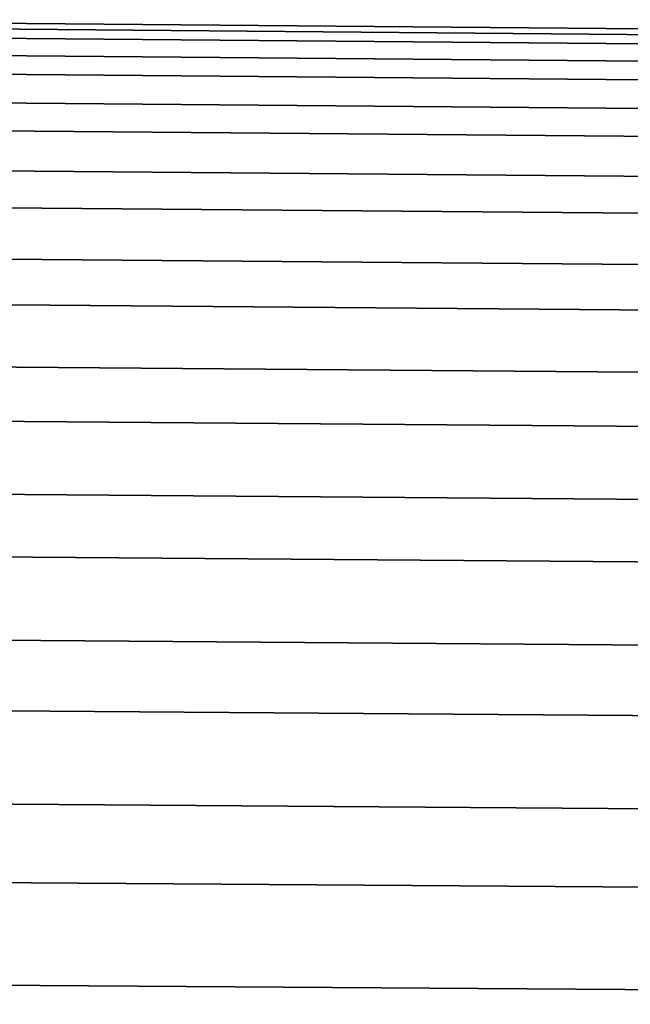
# Model space of a CAD drawing. Header units: metres. Extents: x -24 to 94, y -256 to 25.
# Tile 154 of 195: x 60.54 to 63.94, y 19.51 to 25. Entities that reach past the tile are written whole.
import ezdxf

# ---------------------------------------------------------------- set-up
doc = ezdxf.new("R2010")
doc.units = ezdxf.units.M
doc.layers.add('solid_10_061_003_XXX', color=7, linetype='CONTINUOUS')

msp = doc.modelspace()

# ---------------------------------------------------------------- linework, layer by layer
at = {"layer": 'solid_10_061_003_XXX'}
for points in [[(58.201744, 24.9112, 87.915749), (58.201744, 24.995359, 89.620605), (70.706161, 24.886248, 89.622269), (70.706161, 24.802456, 87.92485)], [(58.201744, 24.995359, 89.620605), (58.201744, 24.96298, 91.327232), (70.706161, 24.854012, 91.321434), (70.706161, 24.886248, 89.622269)], [(58.201744, 24.96298, 91.327232), (58.201744, 24.814213, 93.027679), (70.706161, 24.705891, 93.014465), (70.706161, 24.854012, 91.321434)], [(58.201744, 24.710892, 86.220604), (58.201744, 24.9112, 87.915749), (70.706161, 24.802456, 87.92485), (70.706161, 24.603022, 86.237106)], [(58.201744, 24.814213, 93.027679), (58.201744, 24.549749, 94.714005), (70.706161, 24.442579, 94.693436), (70.706161, 24.705891, 93.014465)], [(58.201744, 24.395369, 84.543083), (58.201744, 24.710892, 86.220604), (70.706161, 24.603022, 86.237106), (70.706161, 24.288876, 84.566902)], [(58.201744, 24.549749, 94.714005), (58.201744, 24.170822, 96.378349), (70.706161, 24.065304, 96.350525), (70.706161, 24.442579, 94.693436)], [(58.201744, 23.966105, 82.891006), (58.201744, 24.395369, 84.543083), (70.706161, 24.288876, 84.566902), (70.706161, 23.861488, 82.922043)], [(58.201744, 24.170822, 96.378349), (58.201744, 23.679201, 98.012955), (70.706161, 23.575827, 97.977997), (70.706161, 24.065304, 96.350525)], [(58.201744, 23.425097, 81.272064), (58.201744, 23.966105, 82.891006), (70.706161, 23.861488, 82.922043), (70.706161, 23.322847, 81.310188)], [(58.201744, 23.679201, 98.012955), (58.201744, 23.077175, 99.610199), (70.706161, 22.976429, 99.568268), (70.706161, 23.575827, 97.977997)], [(58.201744, 22.774872, 79.693825), (58.201744, 23.425097, 81.272064), (70.706161, 23.322847, 81.310188), (70.706161, 22.675463, 79.738838)], [(58.201744, 23.077175, 99.610199), (58.201744, 22.367554, 101.162643), (70.706161, 22.269907, 101.113922), (70.706161, 22.976429, 99.568268)], [(58.201744, 22.018463, 78.163643), (58.201744, 22.774872, 79.693825), (70.706161, 22.675463, 79.738838), (70.706161, 21.922356, 78.215332)], [(58.201744, 22.367554, 101.162643), (58.201744, 21.553642, 102.663033), (70.706161, 21.459549, 102.607765), (70.706161, 22.269907, 101.113922)], [(58.201744, 21.159395, 76.688652), (58.201744, 22.018463, 78.163643), (70.706161, 21.922356, 78.215332), (70.706161, 21.067036, 76.746773)], [(58.201744, 21.553642, 102.663033), (58.201744, 20.63924, 104.104385), (70.706161, 20.549137, 104.042824), (70.706161, 21.459549, 102.607765)], [(58.201744, 20.201672, 75.275719), (58.201744, 21.159395, 76.688652), (70.706161, 21.067036, 76.746773), (70.706161, 20.113491, 75.340004)], [(58.201744, 20.63924, 104.104385), (58.201744, 19.628607, 105.47998), (70.706161, 19.542917, 105.412415), (70.706161, 20.549137, 104.042824)], [(70.706161, 20.113491, 75.340004), (70.706161, 19.066168, 74.001587), (58.201744, 19.149763, 73.931442), (58.201744, 20.201672, 75.275719)], [(58.201744, 19.628607, 105.47998), (58.201744, 18.526455, 106.783394), (70.706161, 18.44558, 106.710136), (70.706161, 19.542917, 105.412415)]]:
    msp.add_3dface(points, dxfattribs=at)

doc.saveas('drawing.dxf')
